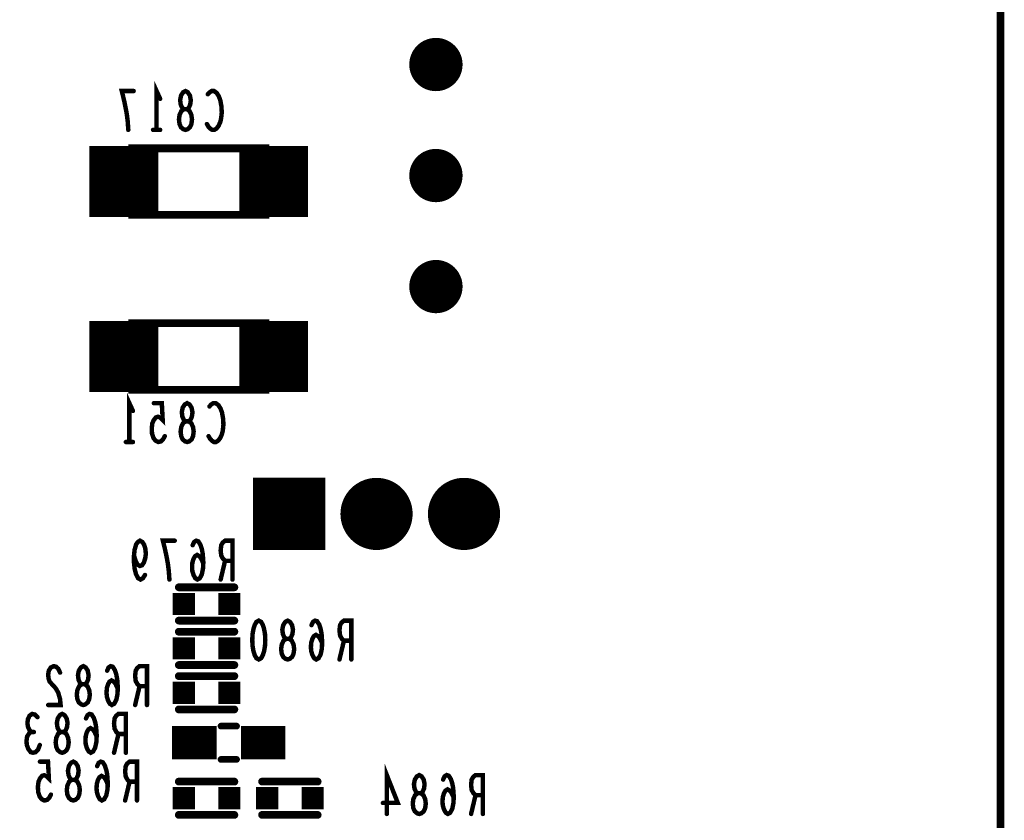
# Model space of a CAD drawing. Extents: x 0 to 8.86, y -3.29 to 6.3.
# Tile 57 of 129: x 7.98 to 8.86, y 1.57 to 2.29. Entities that reach past the tile are written whole.
import ezdxf

# ---------------------------------------------------------------- set-up
doc = ezdxf.new("R2010")
doc.units = 0
doc.layers.get('0').update_dxf_attribs({"color": 3, "linetype": 'CONTINUOUS'})

# ---------------------------------------------------------------- blocks, each defined once
blk = doc.blocks.new('PAD_S1')
at = {"const_width": 1}
blk.add_lwpolyline([(-0.5, 0), (0.5, 0)], dxfattribs=at)
blk = doc.blocks.new('PAD_R1')
at = {"const_width": 0.5}
blk.add_lwpolyline([(0.25, 0, 1), (-0.25, 0, 1)], format="xyb", close=True, dxfattribs=at)

msp = doc.modelspace()

# ---------------------------------------------------------------- linework, layer by layer
for points, const_width in [([(0, 0), (0, 6.29921), (8.85827, 6.29921), (8.85827, 0)], 0.007), ([(8.1245, 2.19113), (8.12263, 2.19171), (8.1205, 2.19346), (8.11917, 2.19638), (8.11863, 2.20046), (8.11917, 2.20455), (8.12077, 2.20805), (8.12317, 2.2098), (8.12583, 2.2098), (8.12743, 2.21096), (8.12877, 2.21388), (8.1293, 2.21796), (8.1285, 2.22205), (8.12663, 2.22496), (8.1245, 2.22613), (8.12237, 2.22496), (8.1205, 2.22205), (8.1197, 2.21796), (8.12023, 2.21388), (8.12157, 2.21096), (8.12317, 2.2098), (8.12583, 2.2098), (8.12823, 2.20805), (8.12983, 2.20455), (8.13037, 2.20046), (8.12983, 2.19638), (8.1285, 2.19346), (8.12637, 2.19171)], 0.004), ([(8.07645, 2.17456), (8.19645, 2.17456), (8.19645, 2.11456), (8.07645, 2.11456)], 0.007), ([(8.07645, 2.01709), (8.19645, 2.01709), (8.19645, 1.95709), (8.07645, 1.95709)], 0.007), ([(8.126, 1.91), (8.12413, 1.91058), (8.122, 1.91233), (8.12067, 1.91525), (8.12013, 1.91933), (8.12067, 1.92342), (8.12227, 1.92692), (8.12467, 1.92867), (8.12733, 1.92867), (8.12893, 1.92983), (8.13027, 1.93275), (8.1308, 1.93683), (8.13, 1.94092), (8.12813, 1.94383), (8.126, 1.945), (8.12387, 1.94383), (8.122, 1.94092), (8.1212, 1.93683), (8.12173, 1.93275), (8.12307, 1.92983), (8.12467, 1.92867), (8.12733, 1.92867), (8.12973, 1.92692), (8.13133, 1.92342), (8.13187, 1.91933), (8.13133, 1.91525), (8.13, 1.91233), (8.12787, 1.91058)], 0.004), ([(8.1905, 1.74913), (8.19263, 1.74796), (8.19423, 1.74505), (8.1953, 1.74155), (8.1961, 1.73688), (8.19637, 1.73163), (8.1961, 1.72638), (8.1953, 1.72171), (8.19423, 1.71821), (8.19263, 1.7153), (8.1905, 1.71413), (8.18837, 1.7153), (8.18677, 1.71821), (8.1857, 1.72171), (8.1849, 1.72638), (8.18463, 1.73163), (8.1849, 1.73688), (8.1857, 1.74155), (8.18677, 1.74505), (8.18837, 1.74796)], 0.004), ([(8.2165, 1.71413), (8.21463, 1.71471), (8.2125, 1.71646), (8.21117, 1.71938), (8.21063, 1.72346), (8.21117, 1.72755), (8.21277, 1.73105), (8.21517, 1.7328), (8.21783, 1.7328), (8.21943, 1.73396), (8.22077, 1.73688), (8.2213, 1.74096), (8.2205, 1.74505), (8.21863, 1.74796), (8.2165, 1.74913), (8.21437, 1.74796), (8.2125, 1.74505), (8.2117, 1.74096), (8.21223, 1.73688), (8.21357, 1.73396), (8.21517, 1.7328), (8.21783, 1.7328), (8.22023, 1.73105), (8.22183, 1.72755), (8.22237, 1.72346), (8.22183, 1.71938), (8.2205, 1.71646), (8.21837, 1.71471)], 0.004), ([(8.0325, 1.67313), (8.03063, 1.67371), (8.0285, 1.67546), (8.02717, 1.67838), (8.02663, 1.68246), (8.02717, 1.68655), (8.02877, 1.69005), (8.03117, 1.6918), (8.03383, 1.6918), (8.03543, 1.69296), (8.03677, 1.69588), (8.0373, 1.69996), (8.0365, 1.70405), (8.03463, 1.70696), (8.0325, 1.70813), (8.03037, 1.70696), (8.0285, 1.70405), (8.0277, 1.69996), (8.02823, 1.69588), (8.02957, 1.69296), (8.03117, 1.6918), (8.03383, 1.6918), (8.03623, 1.69005), (8.03783, 1.68655), (8.03837, 1.68246), (8.03783, 1.67838), (8.0365, 1.67546), (8.03437, 1.67371)], 0.004), ([(8.0135, 1.63013), (8.01163, 1.63071), (8.0095, 1.63246), (8.00817, 1.63538), (8.00763, 1.63946), (8.00817, 1.64355), (8.00977, 1.64705), (8.01217, 1.6488), (8.01483, 1.6488), (8.01643, 1.64996), (8.01777, 1.65288), (8.0183, 1.65696), (8.0175, 1.66105), (8.01563, 1.66396), (8.0135, 1.66513), (8.01137, 1.66396), (8.0095, 1.66105), (8.0087, 1.65696), (8.00923, 1.65288), (8.01057, 1.64996), (8.01217, 1.6488), (8.01483, 1.6488), (8.01723, 1.64705), (8.01883, 1.64355), (8.01937, 1.63946), (8.01883, 1.63538), (8.0175, 1.63246), (8.01537, 1.63071)], 0.004), ([(8.0235, 1.58713), (8.02163, 1.58771), (8.0195, 1.58946), (8.01817, 1.59238), (8.01763, 1.59646), (8.01817, 1.60055), (8.01977, 1.60405), (8.02217, 1.6058), (8.02483, 1.6058), (8.02643, 1.60696), (8.02777, 1.60988), (8.0283, 1.61396), (8.0275, 1.61805), (8.02563, 1.62096), (8.0235, 1.62213), (8.02137, 1.62096), (8.0195, 1.61805), (8.0187, 1.61396), (8.01923, 1.60988), (8.02057, 1.60696), (8.02217, 1.6058), (8.02483, 1.6058), (8.02723, 1.60405), (8.02883, 1.60055), (8.02937, 1.59646), (8.02883, 1.59238), (8.0275, 1.58946), (8.02537, 1.58771)], 0.004), ([(8.335, 1.575), (8.33313, 1.57558), (8.331, 1.57733), (8.32967, 1.58025), (8.32913, 1.58433), (8.32967, 1.58842), (8.33127, 1.59192), (8.33367, 1.59367), (8.33633, 1.59367), (8.33793, 1.59483), (8.33927, 1.59775), (8.3398, 1.60183), (8.339, 1.60592), (8.33713, 1.60883), (8.335, 1.61), (8.33287, 1.60883), (8.331, 1.60592), (8.3302, 1.60183), (8.33073, 1.59775), (8.33207, 1.59483), (8.33367, 1.59367), (8.33633, 1.59367), (8.33873, 1.59192), (8.34033, 1.58842), (8.34087, 1.58433), (8.34033, 1.58025), (8.339, 1.57733), (8.33687, 1.57558)], 0.004)]:
    msp.add_lwpolyline(points, close=True, dxfattribs=dict(const_width=const_width))
for points, const_width in [([(8.0985, 2.19113), (8.0985, 2.22613), (8.1017, 2.21913)], 0.004), ([(8.07303, 2.19113), (8.0725, 2.19871), (8.0717, 2.20513), (8.07063, 2.21096), (8.0693, 2.21738), (8.06717, 2.22613), (8.07783, 2.22613)], 0.004), ([(8.14463, 2.22321), (8.14623, 2.22496), (8.1481, 2.22613), (8.15023, 2.22613), (8.15263, 2.22438), (8.1545, 2.22146), (8.15583, 2.21796), (8.1569, 2.21213), (8.15717, 2.20688), (8.15663, 2.20163), (8.15583, 2.19813), (8.15423, 2.19463), (8.15237, 2.1923), (8.1505, 2.19113), (8.14863, 2.19113), (8.14677, 2.1923), (8.14517, 2.19405), (8.14383, 2.19638)], 0.004), ([(8.06895, 2.11256), (8.06895, 2.17656)], 0.062), ([(8.20395, 2.11256), (8.20395, 2.17656)], 0.062), ([(8.1017, 2.19113), (8.0953, 2.19113)], 0.004), ([(8.11745, 2.17456), (8.15545, 2.17456)], 0.007), ([(8.15545, 2.11456), (8.11745, 2.11456)], 0.007), ([(8.06895, 1.95509), (8.06895, 2.01909)], 0.062), ([(8.20395, 1.95509), (8.20395, 2.01909)], 0.062), ([(8.11745, 2.01709), (8.15545, 2.01709)], 0.007), ([(8.15545, 1.95709), (8.11745, 1.95709)], 0.007), ([(8.074, 1.91), (8.074, 1.945), (8.0772, 1.938)], 0.004), ([(8.10587, 1.91525), (8.10427, 1.91233), (8.1024, 1.91058), (8.1, 1.91), (8.0976, 1.91117), (8.09573, 1.9135), (8.0944, 1.91758), (8.09413, 1.92225), (8.09467, 1.92692), (8.096, 1.92983), (8.09787, 1.93217), (8.09973, 1.93275), (8.1016, 1.93217), (8.104, 1.92983), (8.1032, 1.945), (8.096, 1.945)], 0.004), ([(8.14613, 1.94208), (8.14773, 1.94383), (8.1496, 1.945), (8.15173, 1.945), (8.15413, 1.94325), (8.156, 1.94033), (8.15733, 1.93683), (8.1584, 1.931), (8.15867, 1.92575), (8.15813, 1.9205), (8.15733, 1.917), (8.15573, 1.9135), (8.15387, 1.91117), (8.152, 1.91), (8.15013, 1.91), (8.14827, 1.91117), (8.14667, 1.91292), (8.14533, 1.91525)], 0.004), ([(8.0772, 1.91), (8.0708, 1.91)], 0.004), ([(8.08803, 1.79021), (8.08617, 1.7873), (8.08403, 1.78613), (8.0819, 1.7873), (8.08003, 1.7908), (8.0787, 1.79605), (8.07817, 1.8013), (8.07817, 1.80771), (8.0787, 1.81296), (8.08003, 1.81763), (8.08163, 1.81996), (8.0835, 1.82113), (8.08563, 1.81996), (8.08723, 1.81763), (8.0883, 1.81413), (8.08883, 1.80946), (8.0883, 1.80538), (8.08697, 1.8013), (8.08537, 1.79896), (8.0835, 1.79838), (8.08137, 1.79955), (8.07977, 1.80246), (8.07817, 1.80771)], 0.004), ([(8.11003, 1.78613), (8.1095, 1.79371), (8.1087, 1.80013), (8.10763, 1.80596), (8.1063, 1.81238), (8.10417, 1.82113), (8.11483, 1.82113)], 0.004), ([(8.14057, 1.80071), (8.1387, 1.8048), (8.1371, 1.80713), (8.13497, 1.8083), (8.1331, 1.80713), (8.13177, 1.8048), (8.1307, 1.8013), (8.13043, 1.79721), (8.1307, 1.79371), (8.13177, 1.79021), (8.13337, 1.7873), (8.13523, 1.78613), (8.13737, 1.7873), (8.13923, 1.7908), (8.1403, 1.79605), (8.14057, 1.80188), (8.14003, 1.80946), (8.13923, 1.81355), (8.1379, 1.81763), (8.13603, 1.82055), (8.13417, 1.82113), (8.1323, 1.81996), (8.13097, 1.81705)], 0.004), ([(8.16683, 1.78613), (8.16683, 1.82113), (8.16017, 1.82113), (8.15803, 1.81938), (8.1567, 1.81705), (8.15617, 1.81238), (8.1567, 1.80771), (8.1583, 1.8048), (8.16017, 1.80305), (8.16683, 1.80305)], 0.004), ([(8.16017, 1.80305), (8.15617, 1.78613)], 0.004), ([(8.1685, 1.77913), (8.1185, 1.77913)], 0.007), ([(8.1685, 1.77913), (8.1185, 1.77913)], 0.007), ([(8.1685, 1.74913), (8.1185, 1.74913)], 0.007), ([(8.1685, 1.74913), (8.1185, 1.74913)], 0.007), ([(8.24757, 1.72871), (8.2457, 1.7328), (8.2441, 1.73513), (8.24197, 1.7363), (8.2401, 1.73513), (8.23877, 1.7328), (8.2377, 1.7293), (8.23743, 1.72521), (8.2377, 1.72171), (8.23877, 1.71821), (8.24037, 1.7153), (8.24223, 1.71413), (8.24437, 1.7153), (8.24623, 1.7188), (8.2473, 1.72405), (8.24757, 1.72988), (8.24703, 1.73746), (8.24623, 1.74155), (8.2449, 1.74563), (8.24303, 1.74855), (8.24117, 1.74913), (8.2393, 1.74796), (8.23797, 1.74505)], 0.004), ([(8.27383, 1.71413), (8.27383, 1.74913), (8.26717, 1.74913), (8.26503, 1.74738), (8.2637, 1.74505), (8.26317, 1.74038), (8.2637, 1.73571), (8.2653, 1.7328), (8.26717, 1.73105), (8.27383, 1.73105)], 0.004), ([(8.1685, 1.73913), (8.1185, 1.73913)], 0.007), ([(8.1685, 1.73913), (8.1185, 1.73913)], 0.007), ([(8.26717, 1.73105), (8.26317, 1.71413)], 0.004), ([(8.1685, 1.70913), (8.1185, 1.70913)], 0.007), ([(8.1685, 1.70913), (8.1185, 1.70913)], 0.007), ([(8.01157, 1.7023), (8.00997, 1.7058), (8.0081, 1.70755), (8.00597, 1.70813), (8.0033, 1.70696), (8.00143, 1.70405), (8.0009, 1.70055), (8.00117, 1.69705), (8.00223, 1.69413), (8.00757, 1.6883), (8.00997, 1.68421), (8.01157, 1.67838), (8.0121, 1.67313), (8.0009, 1.67313)], 0.004), ([(8.06357, 1.68771), (8.0617, 1.6918), (8.0601, 1.69413), (8.05797, 1.6953), (8.0561, 1.69413), (8.05477, 1.6918), (8.0537, 1.6883), (8.05343, 1.68421), (8.0537, 1.68071), (8.05477, 1.67721), (8.05637, 1.6743), (8.05823, 1.67313), (8.06037, 1.6743), (8.06223, 1.6778), (8.0633, 1.68305), (8.06357, 1.68888), (8.06303, 1.69646), (8.06223, 1.70055), (8.0609, 1.70463), (8.05903, 1.70755), (8.05717, 1.70813), (8.0553, 1.70696), (8.05397, 1.70405)], 0.004), ([(8.08983, 1.67313), (8.08983, 1.70813), (8.08317, 1.70813), (8.08103, 1.70638), (8.0797, 1.70405), (8.07917, 1.69938), (8.0797, 1.69471), (8.0813, 1.6918), (8.08317, 1.69005), (8.08983, 1.69005)], 0.004), ([(8.1685, 1.69913), (8.1185, 1.69913)], 0.007), ([(8.1685, 1.69913), (8.1185, 1.69913)], 0.007), ([(8.08317, 1.69005), (8.07917, 1.67313)], 0.004), ([(7.98563, 1.6488), (7.98403, 1.65055), (7.9827, 1.65346), (7.98217, 1.65696), (7.9827, 1.66046), (7.98403, 1.66338), (7.98643, 1.66513), (7.98883, 1.66455), (7.99123, 1.66221)], 0.004), ([(8.04457, 1.64471), (8.0427, 1.6488), (8.0411, 1.65113), (8.03897, 1.6523), (8.0371, 1.65113), (8.03577, 1.6488), (8.0347, 1.6453), (8.03443, 1.64121), (8.0347, 1.63771), (8.03577, 1.63421), (8.03737, 1.6313), (8.03923, 1.63013), (8.04137, 1.6313), (8.04323, 1.6348), (8.0443, 1.64005), (8.04457, 1.64588), (8.04403, 1.65346), (8.04323, 1.65755), (8.0419, 1.66163), (8.04003, 1.66455), (8.03817, 1.66513), (8.0363, 1.66396), (8.03497, 1.66105)], 0.004), ([(8.07083, 1.63013), (8.07083, 1.66513), (8.06417, 1.66513), (8.06203, 1.66338), (8.0607, 1.66105), (8.06017, 1.65638), (8.0607, 1.65171), (8.0623, 1.6488), (8.06417, 1.64705), (8.07083, 1.64705)], 0.004), ([(8.1685, 1.66913), (8.1185, 1.66913)], 0.007), ([(8.1685, 1.66913), (8.1185, 1.66913)], 0.007), ([(7.99337, 1.63713), (7.99177, 1.63305), (7.98963, 1.63071), (7.98723, 1.63013), (7.9851, 1.63071), (7.98297, 1.63363), (7.98163, 1.63713), (7.98137, 1.64063), (7.9819, 1.64471), (7.98377, 1.64763), (7.98563, 1.6488), (7.98803, 1.6488)], 0.004), ([(8.06417, 1.64705), (8.06017, 1.63013)], 0.004), ([(8.1125, 1.63913), (8.1525, 1.63913)], 0.03), ([(8.1565, 1.65413), (8.1705, 1.65413)], 0.006), ([(8.1565, 1.65413), (8.1705, 1.65413)], 0.006), ([(8.1745, 1.63913), (8.2145, 1.63913)], 0.03), ([(8.00337, 1.59238), (8.00177, 1.58946), (7.9999, 1.58771), (7.9975, 1.58713), (7.9951, 1.5883), (7.99323, 1.59063), (7.9919, 1.59471), (7.99163, 1.59938), (7.99217, 1.60405), (7.9935, 1.60696), (7.99537, 1.6093), (7.99723, 1.60988), (7.9991, 1.6093), (8.0015, 1.60696), (8.0007, 1.62213), (7.9935, 1.62213)], 0.004), ([(8.05457, 1.60171), (8.0527, 1.6058), (8.0511, 1.60813), (8.04897, 1.6093), (8.0471, 1.60813), (8.04577, 1.6058), (8.0447, 1.6023), (8.04443, 1.59821), (8.0447, 1.59471), (8.04577, 1.59121), (8.04737, 1.5883), (8.04923, 1.58713), (8.05137, 1.5883), (8.05323, 1.5918), (8.0543, 1.59705), (8.05457, 1.60288), (8.05403, 1.61046), (8.05323, 1.61455), (8.0519, 1.61863), (8.05003, 1.62155), (8.04817, 1.62213), (8.0463, 1.62096), (8.04497, 1.61805)], 0.004), ([(8.08083, 1.58713), (8.08083, 1.62213), (8.07417, 1.62213), (8.07203, 1.62038), (8.0707, 1.61805), (8.07017, 1.61338), (8.0707, 1.60871), (8.0723, 1.6058), (8.07417, 1.60405), (8.08083, 1.60405)], 0.004), ([(8.1565, 1.62413), (8.1705, 1.62413)], 0.006), ([(8.1565, 1.62413), (8.1705, 1.62413)], 0.006), ([(8.3058, 1.575), (8.3058, 1.61), (8.31567, 1.58492), (8.30233, 1.58492)], 0.004), ([(8.07417, 1.60405), (8.07017, 1.58713)], 0.004), ([(8.1685, 1.60413), (8.1185, 1.60413)], 0.007), ([(8.1685, 1.60413), (8.1185, 1.60413)], 0.007), ([(8.1935, 1.60413), (8.2435, 1.60413)], 0.007), ([(8.1935, 1.60413), (8.2435, 1.60413)], 0.007), ([(8.36607, 1.58958), (8.3642, 1.59367), (8.3626, 1.596), (8.36047, 1.59717), (8.3586, 1.596), (8.35727, 1.59367), (8.3562, 1.59017), (8.35593, 1.58608), (8.3562, 1.58258), (8.35727, 1.57908), (8.35887, 1.57617), (8.36073, 1.575), (8.36287, 1.57617), (8.36473, 1.57967), (8.3658, 1.58492), (8.36607, 1.59075), (8.36553, 1.59833), (8.36473, 1.60242), (8.3634, 1.6065), (8.36153, 1.60942), (8.35967, 1.61), (8.3578, 1.60883), (8.35647, 1.60592)], 0.004), ([(8.39233, 1.575), (8.39233, 1.61), (8.38567, 1.61), (8.38353, 1.60825), (8.3822, 1.60592), (8.38167, 1.60125), (8.3822, 1.59658), (8.3838, 1.59367), (8.38567, 1.59192), (8.39233, 1.59192)], 0.004), ([(8.38567, 1.59192), (8.38167, 1.575)], 0.004), ([(8.1685, 1.57413), (8.1185, 1.57413)], 0.007), ([(8.1685, 1.57413), (8.1185, 1.57413)], 0.007), ([(8.1935, 1.57413), (8.2435, 1.57413)], 0.007), ([(8.1935, 1.57413), (8.2435, 1.57413)], 0.007)]:
    msp.add_lwpolyline(points, dxfattribs=dict(const_width=const_width))

# ---------------------------------------------------------------- block references
for name, p, xscale, yscale in [('PAD_R1', (8.35, 2.25), 0.048, 0.048), ('PAD_R1', (8.07783, 2.22613), 0.004, 0.004), ('PAD_R1', (8.14463, 2.22321), 0.004, 0.004), ('PAD_R1', (8.1017, 2.21913), 0.004, 0.004), ('PAD_R1', (8.07303, 2.19113), 0.004, 0.004), ('PAD_R1', (8.0953, 2.19113), 0.004, 0.004), ('PAD_R1', (8.0985, 2.19113), 0.004, 0.004), ('PAD_R1', (8.1017, 2.19113), 0.004, 0.004), ('PAD_R1', (8.14383, 2.19638), 0.004, 0.004), ('PAD_R1', (8.11745, 2.17456), 0.007, 0.007), ('PAD_R1', (8.15545, 2.17456), 0.007, 0.007), ('PAD_R1', (8.35, 2.15), 0.048, 0.048), ('PAD_R1', (8.11745, 2.11456), 0.007, 0.007), ('PAD_R1', (8.15545, 2.11456), 0.007, 0.007), ('PAD_R1', (8.35, 2.05), 0.048, 0.048), ('PAD_R1', (8.11745, 2.01709), 0.007, 0.007), ('PAD_R1', (8.15545, 2.01709), 0.007, 0.007), ('PAD_R1', (8.11745, 1.95709), 0.007, 0.007), ('PAD_R1', (8.15545, 1.95709), 0.007, 0.007), ('PAD_R1', (8.096, 1.945), 0.004, 0.004), ('PAD_R1', (8.14613, 1.94208), 0.004, 0.004), ('PAD_R1', (8.0772, 1.938), 0.004, 0.004), ('PAD_R1', (8.10587, 1.91525), 0.004, 0.004), ('PAD_R1', (8.14533, 1.91525), 0.004, 0.004), ('PAD_R1', (8.0708, 1.91), 0.004, 0.004), ('PAD_R1', (8.074, 1.91), 0.004, 0.004), ('PAD_R1', (8.0772, 1.91), 0.004, 0.004), ('PAD_S1', (8.21779, 1.84524), 0.065, 0.065), ('PAD_R1', (8.29654, 1.84524), 0.065, 0.065), ('PAD_R1', (8.37528, 1.84524), 0.065, 0.065), ('PAD_R1', (8.11483, 1.82113), 0.004, 0.004), ('PAD_R1', (8.13097, 1.81705), 0.004, 0.004), ('PAD_R1', (8.07817, 1.80771), 0.004, 0.004), ('PAD_R1', (8.14057, 1.80071), 0.004, 0.004), ('PAD_R1', (8.16017, 1.80305), 0.004, 0.004), ('PAD_R1', (8.16683, 1.80305), 0.004, 0.004), ('PAD_R1', (8.08803, 1.79021), 0.004, 0.004), ('PAD_R1', (8.11003, 1.78613), 0.004, 0.004), ('PAD_R1', (8.1185, 1.77913), 0.007, 0.007), ('PAD_R1', (8.1185, 1.77913), 0.007, 0.007), ('PAD_R1', (8.15617, 1.78613), 0.004, 0.004), ('PAD_R1', (8.16683, 1.78613), 0.004, 0.004), ('PAD_R1', (8.1685, 1.77913), 0.007, 0.007), ('PAD_R1', (8.1685, 1.77913), 0.007, 0.007), ('PAD_S1', (8.123, 1.76413), 0.02, 0.02), ('PAD_S1', (8.164, 1.76413), 0.02, 0.02), ('PAD_R1', (8.1185, 1.74913), 0.007, 0.007), ('PAD_R1', (8.1185, 1.74913), 0.007, 0.007), ('PAD_R1', (8.1685, 1.74913), 0.007, 0.007), ('PAD_R1', (8.1685, 1.74913), 0.007, 0.007), ('PAD_R1', (8.23797, 1.74505), 0.004, 0.004), ('PAD_R1', (8.1185, 1.73913), 0.007, 0.007), ('PAD_R1', (8.1185, 1.73913), 0.007, 0.007), ('PAD_R1', (8.1685, 1.73913), 0.007, 0.007), ('PAD_R1', (8.1685, 1.73913), 0.007, 0.007), ('PAD_S1', (8.123, 1.72413), 0.02, 0.02), ('PAD_S1', (8.164, 1.72413), 0.02, 0.02), ('PAD_R1', (8.24757, 1.72871), 0.004, 0.004), ('PAD_R1', (8.26717, 1.73105), 0.004, 0.004), ('PAD_R1', (8.27383, 1.73105), 0.004, 0.004), ('PAD_R1', (8.1185, 1.70913), 0.007, 0.007), ('PAD_R1', (8.1185, 1.70913), 0.007, 0.007), ('PAD_R1', (8.1685, 1.70913), 0.007, 0.007), ('PAD_R1', (8.1685, 1.70913), 0.007, 0.007), ('PAD_R1', (8.26317, 1.71413), 0.004, 0.004), ('PAD_R1', (8.27383, 1.71413), 0.004, 0.004), ('PAD_R1', (8.01157, 1.7023), 0.004, 0.004), ('PAD_R1', (8.05397, 1.70405), 0.004, 0.004), ('PAD_R1', (8.1185, 1.69913), 0.007, 0.007), ('PAD_R1', (8.1185, 1.69913), 0.007, 0.007), ('PAD_R1', (8.1685, 1.69913), 0.007, 0.007), ('PAD_R1', (8.1685, 1.69913), 0.007, 0.007), ('PAD_S1', (8.123, 1.68413), 0.02, 0.02), ('PAD_S1', (8.164, 1.68413), 0.02, 0.02), ('PAD_R1', (8.06357, 1.68771), 0.004, 0.004), ('PAD_R1', (8.08317, 1.69005), 0.004, 0.004), ('PAD_R1', (8.08983, 1.69005), 0.004, 0.004), ('PAD_R1', (8.0009, 1.67313), 0.004, 0.004), ('PAD_R1', (8.07917, 1.67313), 0.004, 0.004), ('PAD_R1', (8.08983, 1.67313), 0.004, 0.004), ('PAD_R1', (8.1185, 1.66913), 0.007, 0.007), ('PAD_R1', (8.1185, 1.66913), 0.007, 0.007), ('PAD_R1', (8.1685, 1.66913), 0.007, 0.007), ('PAD_R1', (8.1685, 1.66913), 0.007, 0.007), ('PAD_R1', (7.99123, 1.66221), 0.004, 0.004), ('PAD_R1', (8.03497, 1.66105), 0.004, 0.004), ('PAD_R1', (7.98563, 1.6488), 0.004, 0.004), ('PAD_R1', (7.98803, 1.6488), 0.004, 0.004), ('PAD_R1', (8.06417, 1.64705), 0.004, 0.004), ('PAD_R1', (8.07083, 1.64705), 0.004, 0.004), ('PAD_R1', (8.1565, 1.65413), 0.006, 0.006), ('PAD_R1', (8.1565, 1.65413), 0.006, 0.006), ('PAD_R1', (8.1705, 1.65413), 0.006, 0.006), ('PAD_R1', (8.1705, 1.65413), 0.006, 0.006), ('PAD_R1', (8.04457, 1.64471), 0.004, 0.004), ('PAD_R1', (7.99337, 1.63713), 0.004, 0.004), ('PAD_R1', (8.06017, 1.63013), 0.004, 0.004), ('PAD_R1', (8.07083, 1.63013), 0.004, 0.004), ('PAD_R1', (7.9935, 1.62213), 0.004, 0.004), ('PAD_R1', (8.1565, 1.62413), 0.006, 0.006), ('PAD_R1', (8.1565, 1.62413), 0.006, 0.006), ('PAD_R1', (8.1705, 1.62413), 0.006, 0.006), ('PAD_R1', (8.1705, 1.62413), 0.006, 0.006), ('PAD_R1', (8.04497, 1.61805), 0.004, 0.004), ('PAD_R1', (8.07417, 1.60405), 0.004, 0.004), ('PAD_R1', (8.08083, 1.60405), 0.004, 0.004), ('PAD_R1', (8.1185, 1.60413), 0.007, 0.007), ('PAD_R1', (8.1185, 1.60413), 0.007, 0.007), ('PAD_R1', (8.1685, 1.60413), 0.007, 0.007), ('PAD_R1', (8.1685, 1.60413), 0.007, 0.007), ('PAD_R1', (8.1935, 1.60413), 0.007, 0.007), ('PAD_R1', (8.1935, 1.60413), 0.007, 0.007), ('PAD_R1', (8.2435, 1.60413), 0.007, 0.007), ('PAD_R1', (8.2435, 1.60413), 0.007, 0.007), ('PAD_R1', (8.35647, 1.60592), 0.004, 0.004), ('PAD_R1', (8.05457, 1.60171), 0.004, 0.004), ('PAD_S1', (8.123, 1.58913), 0.02, 0.02), ('PAD_S1', (8.164, 1.58913), 0.02, 0.02), ('PAD_S1', (8.198, 1.58913), 0.02, 0.02), ('PAD_S1', (8.239, 1.58913), 0.02, 0.02), ('PAD_R1', (8.00337, 1.59238), 0.004, 0.004), ('PAD_R1', (8.07017, 1.58713), 0.004, 0.004), ('PAD_R1', (8.08083, 1.58713), 0.004, 0.004), ('PAD_R1', (8.30233, 1.58492), 0.004, 0.004), ('PAD_R1', (8.36607, 1.58958), 0.004, 0.004), ('PAD_R1', (8.38567, 1.59192), 0.004, 0.004), ('PAD_R1', (8.39233, 1.59192), 0.004, 0.004), ('PAD_R1', (8.1185, 1.57413), 0.007, 0.007), ('PAD_R1', (8.1185, 1.57413), 0.007, 0.007), ('PAD_R1', (8.1685, 1.57413), 0.007, 0.007), ('PAD_R1', (8.1685, 1.57413), 0.007, 0.007), ('PAD_R1', (8.1935, 1.57413), 0.007, 0.007), ('PAD_R1', (8.1935, 1.57413), 0.007, 0.007), ('PAD_R1', (8.2435, 1.57413), 0.007, 0.007), ('PAD_R1', (8.2435, 1.57413), 0.007, 0.007), ('PAD_R1', (8.3058, 1.575), 0.004, 0.004), ('PAD_R1', (8.38167, 1.575), 0.004, 0.004), ('PAD_R1', (8.39233, 1.575), 0.004, 0.004)]:
    msp.add_blockref(name, p, dxfattribs=dict(xscale=xscale, yscale=yscale))

doc.saveas('drawing.dxf')
